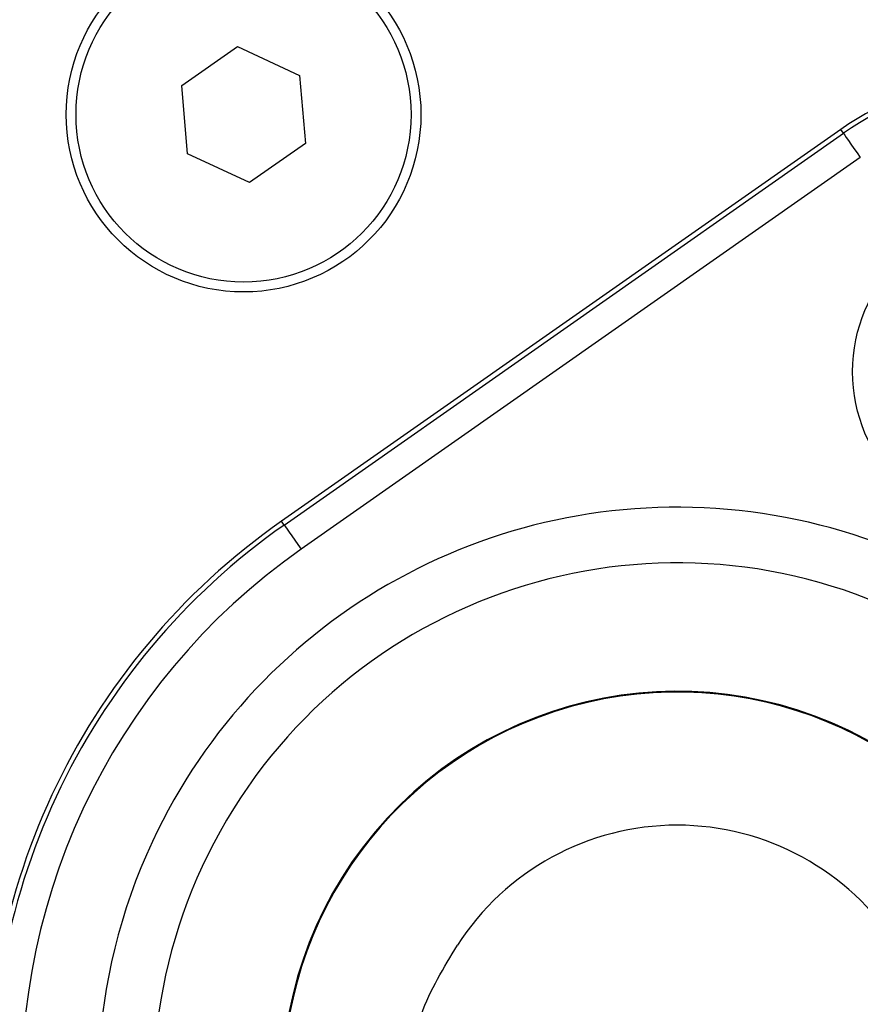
# Model space of a CAD drawing. Header units: millimetres. Extents: x 51 to 3958, y -118 to 3790.
# Tile 15 of 22: x 2033 to 2076, y 1807 to 1857. Entities that reach past the tile are written whole.
import ezdxf

# ---------------------------------------------------------------- set-up
doc = ezdxf.new("R2010")
doc.units = ezdxf.units.MM

msp = doc.modelspace()

# ---------------------------------------------------------------- linework, layer by layer
at = {"color": 7, "linetype": 'Continuous', "lineweight": 25}
for p, q in [((2041.414, 1853.535), (2044.252, 1855.522)), ((2044.252, 1855.522), (2047.391, 1854.058)), ((2047.391, 1854.058), (2047.693, 1850.607)), ((2041.716, 1850.084), (2041.414, 1853.535)), ((2074.855, 1851.311), (2046.478, 1831.442)), ((2046.614, 1831.248), (2074.99, 1851.118)), ((2074.99, 1851.118), (2074.855, 1851.311)), ((2047.693, 1850.607), (2044.855, 1848.621)), ((2044.855, 1848.621), (2041.716, 1850.084)), ((2075.85, 1849.889), (2047.474, 1830.02)), ((2046.614, 1831.248), (2046.478, 1831.442))]:
    msp.add_line(p, q, dxfattribs=at)
at = {"color": 7, "linetype": 'Continuous', "lineweight": 25, "flags": 128}
for points in [[(2074.99, 1851.118), (2075.009, 1851.09), (2075.06, 1851.018), (2075.14, 1850.903), (2075.247, 1850.75), (2075.377, 1850.565), (2075.525, 1850.354), (2075.684, 1850.126), (2075.85, 1849.889)], [(2046.614, 1831.248), (2046.633, 1831.221), (2046.684, 1831.149), (2046.764, 1831.034), (2046.871, 1830.881), (2047.001, 1830.696), (2047.148, 1830.485), (2047.308, 1830.257), (2047.474, 1830.02)]]:
    msp.add_lwpolyline(points, dxfattribs=at)
at = {"color": 7, "linetype": 'Continuous', "lineweight": 25}
for centre, radius in [((2004.554, 1836.071), 248), ((2004.554, 1836.071), 204), ((2004.554, 1836.071), 175), ((2004.554, 1836.071), 174), ((2044.554, 1852.071), 9), ((2044.554, 1852.071), 8.5), ((2083.458, 1839.024), 8)]:
    msp.add_circle(centre, radius, dxfattribs=at)
for centre, radius, start, end in [((2004.554, 1836.071), 174.869, 92.56007, 87.43993), ((2083.458, 1839.024), 15, 5, 125), ((2083.458, 1839.024), 14.764, 5, 125), ((2066.554, 1802.771), 35, 125, 185), ((2066.554, 1802.771), 34.764, 125, 185), ((2066.554, 1802.771), 33.264, 125, 185), ((2066.554, 1802.771), 20, 313.802, 181.5), ((2066.554, 1802.771), 13.25, 32.6857, 147.3143)]:
    msp.add_arc(centre, radius, start, end, dxfattribs=at)
at = {"color": 1, "linetype": 'Continuous', "lineweight": 25}
for radius, start, end in [(29.38, 298.0602, 155), (26.554, 335, 238.784), (20.04, 335, 226.3954), (29.38, 155, 241.9957)]:
    msp.add_arc((2066.554, 1802.771), radius, start, end, dxfattribs=at)
msp.add_open_spline([(2015.486, 1974.341), (2017.509, 1973.972), (2021.571, 1973.232), (2028.096, 1971.288), (2034.808, 1968.608), (2041.586, 1965.076), (2048.09, 1960.91), (2054.451, 1956.064), (2060.679, 1950.66), (2067.714, 1943.978), (2075.411, 1935.9), (2083.614, 1925.955), (2091.227, 1915.223), (2098.184, 1903.627), (2104.334, 1891.505), (2109.09, 1880.004), (2112.43, 1869.324), (2114.609, 1859.522), (2115.942, 1849.484), (2116.38, 1839.367), (2115.906, 1829.34), (2114.558, 1819.378), (2112.31, 1809.467), (2109.367, 1800.341), (2105.928, 1792.032), (2102.157, 1784.523), (2097.748, 1777.176), (2092.758, 1770.103), (2086.939, 1763.226), (2082.768, 1758.705), (2080.317, 1756.613), (2080.304, 1756.602)], degree=3, knots=[0, 0, 0, 0, 0.022148, 0.044472, 0.073363, 0.10017, 0.127202, 0.157194, 0.187229, 0.217255, 0.263349, 0.309443, 0.358779, 0.408117, 0.458578, 0.50902, 0.545827, 0.582632, 0.620478, 0.658324, 0.695181, 0.732039, 0.770009, 0.807978, 0.838306, 0.869568, 0.900829, 0.932805, 0.964781, 0.999807, 1, 1, 1, 1], dxfattribs=at)
at = {"color": 7, "linetype": 'Continuous', "lineweight": 25}
for points, knots in [([(2108.125, 1807.097), (2108.895, 1809.746), (2110.436, 1815.043), (2112.005, 1823.223), (2113.005, 1831.541), (2113.376, 1840.382), (2112.996, 1849.639), (2111.752, 1859.335), (2109.649, 1868.988), (2106.379, 1879.518), (2101.773, 1890.701), (2095.808, 1902.543), (2088.955, 1914.05), (2081.697, 1924.314), (2074.344, 1933.327), (2067.055, 1941.218), (2059.295, 1948.756), (2053.711, 1953.399), (2050.92, 1955.721)], [0, 0, 0, 0, 0.0491633, 0.0983267, 0.148545, 0.1987623, 0.2563653, 0.3139709, 0.3732357, 0.4325046, 0.5103007, 0.588127, 0.6677783, 0.7474274, 0.8101166, 0.8728063, 0.9364051, 1, 1, 1, 1]), ([(2052.804, 1801.861), (2052.804, 1801.863), (2052.787, 1802.628), (2052.946, 1804.18), (2053.621, 1806.985), (2054.717, 1808.795), (2055.402, 1809.927)], [0, 0, 0, 0, 0.000626, 0.267312, 0.541726, 1, 1, 1, 1])]:
    msp.add_open_spline(points, degree=3, knots=knots, dxfattribs=at)

doc.saveas('drawing.dxf')
